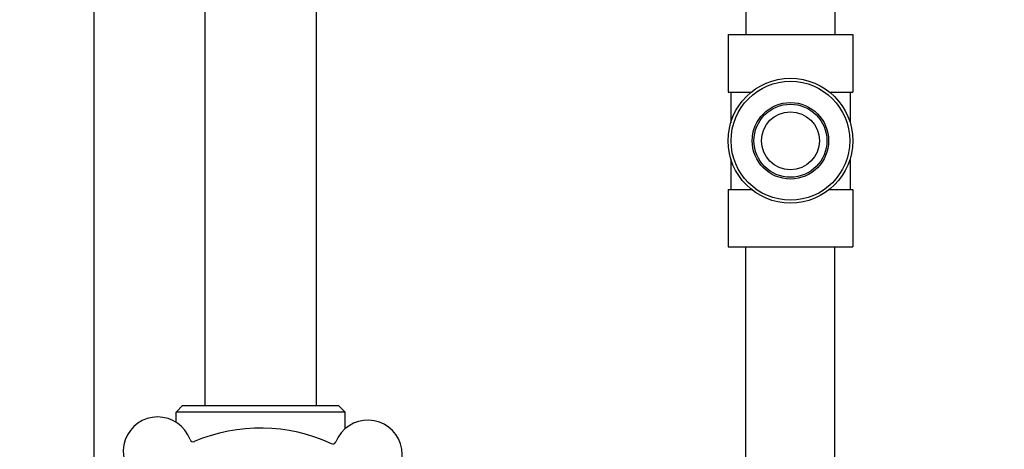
# Model space of a CAD drawing. Header units: inches. Extents: x 18 to 846, y -67 to 561.
# Tile 13 of 256: x 68.24 to 77.53, y 146.8 to 150.85. Entities that reach past the tile are written whole.
import ezdxf

# ---------------------------------------------------------------- set-up
doc = ezdxf.new("R2010")
doc.units = ezdxf.units.IN
doc.header["$LTSCALE"] = 24
doc.header["$MEASUREMENT"] = 0
doc.layers.add('Dimension (ANSI)', color=7, linetype='Continuous', lineweight=25)
doc.layers.add('Visible (ANSI)', color=7, linetype='Continuous', lineweight=30)
doc.styles.add('Note Text (ANSI)', font='tahoma.ttf')
doc.dimstyles.new('SB Fraction-16 (ANSI)', dxfattribs={"dimscale": 24, "dimtxt": 0.125, "dimasz": 0.098425, "dimexe": 0.125, "dimexo": 0.0625, "dimgap": 0.031496, "dimtad": 0, "dimtih": 1, "dimtoh": 1, "dimdec": 4, "dimrnd": 1e-08, "dimzin": 0, "dimdsep": 46, "dimlunit": 5, "dimtxsty": 'Note Text (ANSI)', "dimcen": 0.09, "dimdle": 0.393701, "dimclrd": 256, "dimclre": 256, "dimclrt": 256, "dimadec": 0, "dimazin": 3, "dimtfac": 0.96, "dimtofl": 0, "dimtmove": 0, "dimatfit": 3, "dimfxl": 1, "dimfrac": 2, "dimtolj": 1, "dimtzin": 12, "dimlwd": -1, "dimlwe": -1, "dimarcsym": 0})

# ---------------------------------------------------------------- blocks, each defined once
blk = doc.blocks.new('*D15')
at = {"layer": 'Defpoints', "color": 0, "transparency": 16777216}
for p in [(115.8191, 378.6679), (40.5863, 88.9562), (79.6941, 88.9562)]:
    blk.add_point(p, dxfattribs=at)
at = {"layer": 'Dimension (ANSI)', "transparency": 16777216}
for p, q in [((114.3191, 378.6679), (37.5863, 378.6679)), ((40.5863, 376.3057), (40.5863, 240.4618)), ((40.5863, 91.3184), (40.5863, 235.1622)), ((78.1941, 88.9562), (37.5863, 88.9562))]:
    blk.add_line(p, q, dxfattribs=at)
for points in [[(40.1926, 376.3057), (40.98, 376.3057), (40.5863, 378.6679)], [(40.1926, 91.3184), (40.98, 91.3184), (40.5863, 88.9562)]]:
    blk.add_solid(points, dxfattribs=at)
at = {"layer": 'Dimension (ANSI)', "transparency": 16777216, "insert": (31.4463, 239.7059), "char_height": 3, "attachment_point": 1, "style": 'Note Text (ANSI)'}
blk.add_mtext('\\A1;289 11/16', dxfattribs=at)

msp = doc.modelspace()

# ---------------------------------------------------------------- linework, layer by layer
at = {"layer": 'Visible (ANSI)'}
for p, q in [((68.94412, 145.70437), (68.94412, 162.3984)), ((71.03986, 161.24583), (71.03986, 147.21227)), ((69.98986, 160.96969), (69.98986, 147.21227)), ((75.09486, 153.05927), (75.09486, 150.70777)), ((75.93486, 153.05927), (75.93486, 150.70777)), ((74.92636, 150.70777), (76.10336, 150.70777)), ((74.92636, 150.70777), (74.92636, 150.16677)), ((76.10336, 150.70777), (76.10336, 150.16677)), ((74.92636, 150.16677), (75.14655, 150.16677)), ((74.95111, 150.16677), (74.95111, 149.87664)), ((75.88317, 150.16677), (76.10336, 150.16677)), ((76.07861, 150.16677), (76.07861, 149.87664)), ((74.95111, 149.5389), (74.95111, 149.24877)), ((76.07861, 149.5389), (76.07861, 149.24877)), ((74.92636, 149.24877), (75.14655, 149.24877)), ((74.92636, 149.24877), (74.92636, 148.70777)), ((75.88317, 149.24877), (76.10336, 149.24877)), ((76.10336, 149.24877), (76.10336, 148.70777)), ((74.92636, 148.70777), (76.10336, 148.70777)), ((75.09486, 146.41877), (75.09486, 148.70777)), ((75.93486, 146.41877), (75.93486, 148.70777)), ((69.77986, 147.21227), (69.71736, 147.14977)), ((69.77986, 147.21227), (71.24986, 147.21227)), ((71.24986, 147.21227), (71.31236, 147.14977)), ((71.31236, 147.14977), (69.71736, 147.14977)), ((69.71736, 147.05485), (69.71736, 147.14977)), ((71.31236, 146.99328), (71.31236, 147.14977))]:
    msp.add_line(p, q, dxfattribs=at)
for radius in [0.5885, 0.56, 0.36065, 0.34397, 0.273]:
    msp.add_circle((75.51486, 149.70777), radius, dxfattribs=at)
for centre, radius, start, end in [((69.54395, 146.77998), 0.325, 20.005999, 230.243294), ((71.52749, 146.74968), 0.325, 308.005999, 158.243294), ((70.51486, 145.39977), 1.6, 65.258363, 112.99093), ((69.8787, 146.90186), 0.03125, 200.005999, 292.953543), ((71.19662, 146.88172), 0.03125, 245.29575, 338.243294)]:
    msp.add_arc(centre, radius, start, end, dxfattribs=at)

# ---------------------------------------------------------------- dimensions: what is measured, and where the dimension line sits
at = {"layer": 'Dimension (ANSI)'}
dim = msp.add_linear_dim(base=(40.58635, 88.95616), p1=(115.81912, 378.66786), p2=(79.69412, 88.95616), angle=270, dimstyle='SB Fraction-16 (ANSI)', override={"dimgap": 0.031496, "dimdec": 4, "dimtol": 0, "dimlim": 0, "dimtp": 0, "dimtm": 0, "dimtdec": 2, "dimatfit": 1}, dxfattribs=at)
dim.commit()
dim.dimension.update_dxf_attribs({"geometry": '*D15', "text_midpoint": (40.58635, 237.81201), "dimtype": 160})

doc.saveas('drawing.dxf')
